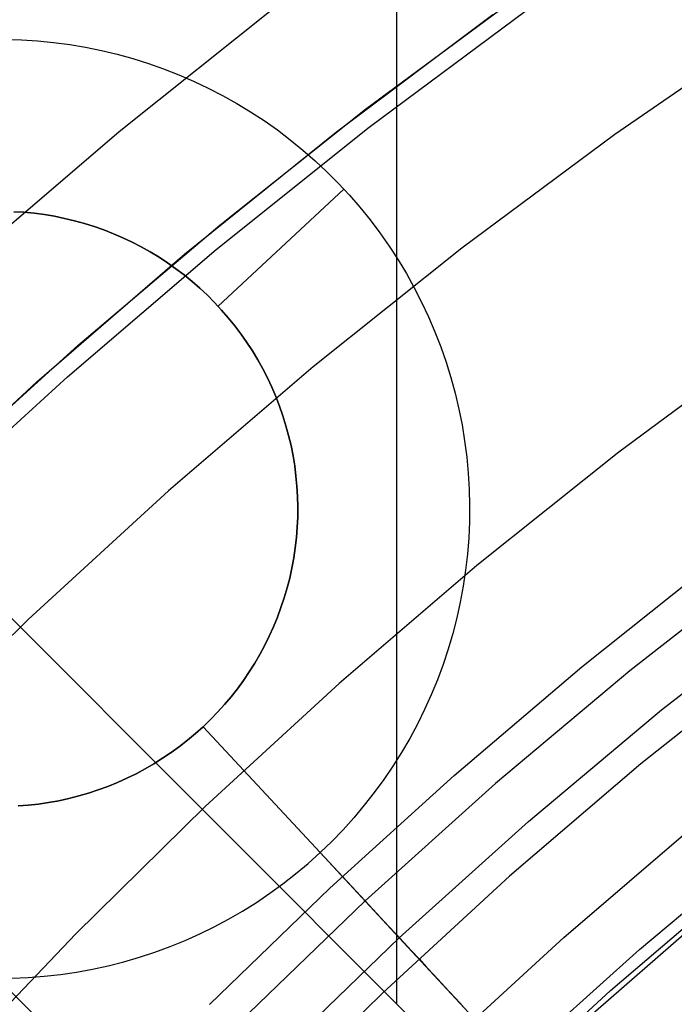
# Model space of a CAD drawing. Header units: millimetres. Extents: x 9001 to 10165, y -167 to 850.
# Tile 61 of 216: x 9553 to 9558, y 510 to 518. Entities that reach past the tile are written whole.
import ezdxf

# ---------------------------------------------------------------- set-up
doc = ezdxf.new("R2010")
doc.units = ezdxf.units.MM
for name, color, linetype in [('1', 7, 'Continuous'), ('COLOR EXT', 7, 'Continuous'), ('luz', 7, 'Continuous'), ('PLASTICO NEGRO', 7, 'Continuous')]:
    doc.layers.add(name, color=color, linetype=linetype)

msp = doc.modelspace()

# ---------------------------------------------------------------- linework, layer by layer
at = {"layer": '1', "color": 250, "true_color": 0x111111}
for p, q in [((9555.5789, 516.9794, 98.6312), (9556.7097, 517.818, 98.6312)), ((9555.3597, 516.8101, 98.6312), (9556.5412, 517.6966, 98.6312)), ((9554.4761, 516.1041, 98.6312), (9555.5789, 516.9794, 98.6312)), ((9554.2094, 515.8834, 98.6312), (9555.3597, 516.8101, 98.6312)), ((9553.4026, 515.1933, 98.6312), (9554.4761, 516.1041, 98.6312)), ((9553.0915, 514.9179, 98.6312), (9554.2094, 515.8834, 98.6312)), ((9552.3594, 514.2478, 98.6312), (9553.4026, 515.1933, 98.6312)), ((9552.0075, 513.9145, 98.6312), (9553.0915, 514.9179, 98.6312)), ((9557.2143, 512.7629, 223.9189), (9558.2054, 513.5535, 223.9189)), ((9556.2488, 511.9414, 223.9189), (9557.2143, 512.7629, 223.9189)), ((9555.3098, 511.0899, 223.9189), (9556.2488, 511.9414, 223.9189)), ((9557.0789, 510.717, 223.7348), (9558.0556, 511.5526, 223.7348)), ((9554.3984, 510.2092, 223.9189), (9555.3098, 511.0899, 223.9189)), ((9558.2054, 510.9309, 223.7592), (9557.2407, 510.0897, 223.7592)), ((9556.1316, 509.8481, 223.7348), (9557.0789, 510.717, 223.7348))]:
    msp.add_line(p, q, dxfattribs=at)
at = {"layer": 'COLOR EXT', "color": 30, "true_color": 0xff8d00}
for p, q in [((9555.8168, 510.2138, 21.2621), (9555.8168, 551.0768, 21.2621)), ((9530.8634, 535.1672, 21.2621), (9557.7341, 508.2966, 21.2621)), ((9557.7341, 508.2966, 25.2621), (9530.8634, 535.1672, 25.2621)), ((9530.8634, 535.1672, 23.2621), (9557.7341, 508.2966, 23.2621)), ((9529.4492, 533.753, 25.2621), (9556.3201, 506.8821, 25.2621)), ((9556.3201, 506.8821, 21.2621), (9529.4492, 533.753, 21.2621)), ((9556.3201, 506.8821, 23.2621), (9529.4492, 533.753, 23.2621))]:
    msp.add_line(p, q, dxfattribs=at)
at = {"layer": 'luz', "color": 7, "true_color": 0xffffff}
for p, q in [((9554.9023, 517.7571, -23.5653), (9553.7133, 516.8089, -23.5653)), ((9555.6054, 516.8434, -23.8728), (9556.7945, 517.7263, -23.8728)), ((9558.6517, 517.6076, -24.1804), (9557.4657, 516.7889, -24.1804)), ((9553.7133, 516.8089, -23.5653), (9552.5578, 515.8202, -23.5653)), ((9554.4476, 515.9201, -23.8728), (9555.6054, 516.8434, -23.8728)), ((9557.4657, 516.7889, -24.1804), (9556.3086, 515.9298, -24.1804)), ((9553.3223, 514.9573, -23.8728), (9554.4476, 515.9201, -23.8728)), ((9556.3086, 515.9298, -24.1804), (9555.1818, 515.0312, -24.1804)), ((9558.5993, 515.2058, -23.1173), (9557.4961, 514.3868, -23.1173)), ((9555.1818, 515.0312, -24.1804), (9554.0868, 514.0943, -24.1804)), ((9552.2309, 513.9562, -23.8728), (9553.3223, 514.9573, -23.8728)), ((9557.4961, 514.3868, -23.1173), (9556.4219, 513.5301, -23.1173)), ((9554.0868, 514.0943, -24.1804), (9553.0247, 513.1202, -24.1804)), ((9556.4219, 513.5301, -23.1173), (9555.378, 512.6369, -23.1173)), ((9553.0247, 513.1202, -24.1804), (9551.9969, 512.11, -24.1804)), ((9558.6837, 512.8437, -22.0543), (9557.662, 512.029, -22.0543)), ((9555.378, 512.6369, -23.1173), (9554.3654, 511.7082, -23.1173)), ((9557.662, 512.029, -22.0543), (9556.6691, 511.1795, -22.0543)), ((9554.3654, 511.7082, -23.1173), (9553.3855, 510.7451, -23.1173)), ((9556.6691, 511.1795, -22.0543), (9555.7061, 510.2962, -22.0543)), ((9557.4336, 510.3165, -22.3618), (9558.3963, 511.1402, -22.3618)), ((9553.3855, 510.7451, -23.1173), (9552.4395, 509.7487, -23.1173)), ((9555.7061, 510.2962, -22.0543), (9554.7742, 509.3802, -22.0543)), ((9556.5, 509.4601, -22.3618), (9557.4336, 510.3165, -22.3618))]:
    msp.add_line(p, q, dxfattribs=at)
at = {"layer": 'PLASTICO NEGRO', "color": 254, "true_color": 0xcad1ee}
for p, q in [((9552.8518, 517.5074, 33.5621), (9552.9743, 517.504, 33.5621)), ((9552.9743, 517.504, 33.5621), (9553.0967, 517.4965, 33.5621)), ((9553.0967, 517.4965, 33.5621), (9553.2186, 517.4847, 33.5621)), ((9553.2186, 517.4847, 33.5621), (9553.3401, 517.4687, 33.5621)), ((9553.3401, 517.4687, 33.5621), (9553.461, 517.4485, 33.5621)), ((9553.461, 517.4485, 33.5621), (9553.5811, 517.4242, 33.5621)), ((9553.5811, 517.4242, 33.5621), (9553.7003, 517.3957, 33.5621)), ((9553.7003, 517.3957, 33.5621), (9553.8185, 517.3632, 33.5621)), ((9553.8185, 517.3632, 33.5621), (9553.9354, 517.3266, 33.5621)), ((9553.9354, 517.3266, 33.5621), (9554.051, 517.2859, 33.5621)), ((9554.051, 517.2859, 33.5621), (9554.1652, 517.2413, 33.5621)), ((9554.1652, 517.2413, 33.5621), (9554.2777, 517.1928, 33.5621)), ((9554.2777, 517.1928, 33.5621), (9554.3885, 517.1404, 33.5621)), ((9554.3885, 517.1404, 33.5621), (9554.4974, 517.0843, 33.5621)), ((9554.4974, 517.0843, 33.5621), (9554.6044, 517.0244, 33.5621)), ((9554.6044, 517.0244, 33.5621), (9554.7092, 516.9608, 33.5621)), ((9554.7092, 516.9608, 33.5621), (9554.8117, 516.8937, 33.5621)), ((9554.8117, 516.8937, 33.5621), (9554.9118, 516.8231, 33.5621)), ((9554.9118, 516.8231, 33.5621), (9555.0095, 516.749, 33.5621)), ((9555.0095, 516.749, 33.5621), (9555.1045, 516.6717, 33.5621)), ((9555.1045, 516.6717, 33.5621), (9555.1969, 516.5911, 33.5621)), ((9555.1969, 516.5911, 33.5621), (9555.2863, 516.5073, 33.5621)), ((9555.2863, 516.5073, 33.5621), (9555.3729, 516.4206, 33.5621)), ((9554.4634, 515.4904, 34.8621), (9555.415, 516.3761, 33.5621)), ((9555.3729, 516.4206, 33.5621), (9555.4564, 516.3309, 33.5621)), ((9555.4564, 516.3309, 33.5621), (9555.5367, 516.2383, 33.5621)), ((9555.5367, 516.2383, 33.5621), (9555.6138, 516.1431, 33.5621)), ((9552.994, 516.2005, 34.8621), (9552.9165, 516.2053, 34.8621)), ((9552.9165, 516.2053, 35.0621), (9552.994, 516.2005, 35.0621)), ((9552.994, 516.2005, 34.9621), (9552.9165, 516.2053, 34.9621)), ((9553.0713, 516.1931, 34.8621), (9552.994, 516.2005, 34.8621)), ((9552.994, 516.2005, 35.0621), (9553.0713, 516.1931, 35.0621)), ((9553.0713, 516.1931, 34.9621), (9552.994, 516.2005, 34.9621)), ((9553.1483, 516.1829, 34.8621), (9553.0713, 516.1931, 34.8621)), ((9553.0713, 516.1931, 35.0621), (9553.1483, 516.1829, 35.0621)), ((9553.1483, 516.1829, 34.9621), (9553.0713, 516.1931, 34.9621)), ((9553.2249, 516.1702, 34.8621), (9553.1483, 516.1829, 34.8621)), ((9553.1483, 516.1829, 35.0621), (9553.2249, 516.1702, 35.0621)), ((9553.2249, 516.1702, 34.9621), (9553.1483, 516.1829, 34.9621)), ((9553.301, 516.1547, 34.8621), (9553.2249, 516.1702, 34.8621)), ((9553.2249, 516.1702, 35.0621), (9553.301, 516.1547, 35.0621)), ((9553.301, 516.1547, 34.9621), (9553.2249, 516.1702, 34.9621)), ((9553.3766, 516.1367, 34.8621), (9553.301, 516.1547, 34.8621)), ((9553.301, 516.1547, 35.0621), (9553.3766, 516.1367, 35.0621)), ((9553.3766, 516.1367, 34.9621), (9553.301, 516.1547, 34.9621)), ((9553.4515, 516.1161, 34.8621), (9553.3766, 516.1367, 34.8621)), ((9553.3766, 516.1367, 35.0621), (9553.4515, 516.1161, 35.0621)), ((9553.4515, 516.1161, 34.9621), (9553.3766, 516.1367, 34.9621)), ((9555.6138, 516.1431, 33.5621), (9555.6876, 516.0452, 33.5621)), ((9553.5256, 516.0928, 34.8621), (9553.4515, 516.1161, 34.8621)), ((9553.4515, 516.1161, 35.0621), (9553.5256, 516.0928, 35.0621)), ((9553.5256, 516.0928, 34.9621), (9553.4515, 516.1161, 34.9621)), ((9553.5989, 516.0671, 34.8621), (9553.5256, 516.0928, 34.8621)), ((9553.5256, 516.0928, 35.0621), (9553.5989, 516.0671, 35.0621)), ((9553.5989, 516.0671, 34.9621), (9553.5256, 516.0928, 34.9621)), ((9553.6712, 516.0388, 34.8621), (9553.5989, 516.0671, 34.8621)), ((9553.5989, 516.0671, 35.0621), (9553.6712, 516.0388, 35.0621)), ((9553.6712, 516.0388, 34.9621), (9553.5989, 516.0671, 34.9621)), ((9553.7426, 516.0081, 34.8621), (9553.6712, 516.0388, 34.8621)), ((9553.6712, 516.0388, 35.0621), (9553.7426, 516.0081, 35.0621)), ((9553.7426, 516.0081, 34.9621), (9553.6712, 516.0388, 34.9621)), ((9553.8128, 515.9749, 34.8621), (9553.7426, 516.0081, 34.8621)), ((9553.7426, 516.0081, 35.0621), (9553.8128, 515.9749, 35.0621)), ((9553.8128, 515.9749, 34.9621), (9553.7426, 516.0081, 34.9621)), ((9555.6876, 516.0452, 33.5621), (9555.7579, 515.9449, 33.5621)), ((9553.8818, 515.9393, 34.8621), (9553.8128, 515.9749, 34.8621)), ((9553.8128, 515.9749, 35.0621), (9553.8818, 515.9393, 35.0621)), ((9553.8818, 515.9393, 34.9621), (9553.8128, 515.9749, 34.9621)), ((9553.9496, 515.9013, 34.8621), (9553.8818, 515.9393, 34.8621)), ((9553.8818, 515.9393, 35.0621), (9553.9496, 515.9013, 35.0621)), ((9553.9496, 515.9013, 34.9621), (9553.8818, 515.9393, 34.9621)), ((9555.7579, 515.9449, 33.5621), (9555.8248, 515.8421, 33.5621)), ((9554.016, 515.861, 34.8621), (9553.9496, 515.9013, 34.8621)), ((9553.9496, 515.9013, 35.0621), (9554.016, 515.861, 35.0621)), ((9554.016, 515.861, 34.9621), (9553.9496, 515.9013, 34.9621)), ((9554.081, 515.8185, 34.8621), (9554.016, 515.861, 34.8621)), ((9554.016, 515.861, 35.0621), (9554.081, 515.8185, 35.0621)), ((9554.081, 515.8185, 34.9621), (9554.016, 515.861, 34.9621)), ((9555.8248, 515.8421, 33.5621), (9555.888, 515.7372, 33.5621)), ((9554.1445, 515.7737, 34.8621), (9554.081, 515.8185, 34.8621)), ((9554.081, 515.8185, 35.0621), (9554.1445, 515.7737, 35.0621)), ((9554.1445, 515.7737, 34.9621), (9554.081, 515.8185, 34.9621)), ((9554.2064, 515.7268, 34.8621), (9554.1445, 515.7737, 34.8621)), ((9554.1445, 515.7737, 35.0621), (9554.2064, 515.7268, 35.0621)), ((9554.2064, 515.7268, 34.9621), (9554.1445, 515.7737, 34.9621)), ((9554.2666, 515.6778, 34.8621), (9554.2064, 515.7268, 34.8621)), ((9554.2064, 515.7268, 35.0621), (9554.2666, 515.6778, 35.0621)), ((9554.2666, 515.6778, 34.9621), (9554.2064, 515.7268, 34.9621)), ((9555.888, 515.7372, 33.5621), (9555.9476, 515.6301, 33.5621)), ((9554.3251, 515.6267, 34.8621), (9554.2666, 515.6778, 34.8621)), ((9554.2666, 515.6778, 35.0621), (9554.3251, 515.6267, 35.0621)), ((9554.3251, 515.6267, 34.9621), (9554.2666, 515.6778, 34.9621)), ((9554.3818, 515.5736, 34.8621), (9554.3251, 515.6267, 34.8621)), ((9554.3251, 515.6267, 35.0621), (9554.3818, 515.5736, 35.0621)), ((9554.3818, 515.5736, 34.9621), (9554.3251, 515.6267, 34.9621)), ((9555.9476, 515.6301, 33.5621), (9556.0035, 515.521, 33.5621)), ((9554.4367, 515.5186, 34.8621), (9554.3818, 515.5736, 34.8621)), ((9554.3818, 515.5736, 35.0621), (9554.4367, 515.5186, 35.0621)), ((9554.4367, 515.5186, 34.9621), (9554.3818, 515.5736, 34.9621)), ((9554.4896, 515.4618, 34.8621), (9554.4367, 515.5186, 34.8621)), ((9554.4367, 515.5186, 35.0621), (9554.4896, 515.4618, 35.0621)), ((9554.4896, 515.4618, 34.9621), (9554.4367, 515.5186, 34.9621)), ((9554.4634, 515.4904, 34.8621), (9554.4634, 515.4904, 35.0621)), ((9556.0035, 515.521, 33.5621), (9556.0555, 515.4101, 33.5621)), ((9554.5405, 515.4031, 34.8621), (9554.4896, 515.4618, 34.8621)), ((9554.4896, 515.4618, 35.0621), (9554.5405, 515.4031, 35.0621)), ((9554.5405, 515.4031, 34.9621), (9554.4896, 515.4618, 34.9621)), ((9554.5894, 515.3427, 34.8621), (9554.5405, 515.4031, 34.8621)), ((9554.5405, 515.4031, 35.0621), (9554.5894, 515.3427, 35.0621)), ((9554.5894, 515.3427, 34.9621), (9554.5405, 515.4031, 34.9621)), ((9556.0555, 515.4101, 33.5621), (9556.1038, 515.2974, 33.5621)), ((9554.6361, 515.2807, 34.8621), (9554.5894, 515.3427, 34.8621)), ((9554.5894, 515.3427, 35.0621), (9554.6361, 515.2807, 35.0621)), ((9554.6361, 515.2807, 34.9621), (9554.5894, 515.3427, 34.9621)), ((9554.6807, 515.2171, 34.8621), (9554.6361, 515.2807, 34.8621)), ((9554.6361, 515.2807, 35.0621), (9554.6807, 515.2171, 35.0621)), ((9554.6807, 515.2171, 34.9621), (9554.6361, 515.2807, 34.9621)), ((9556.1038, 515.2974, 33.5621), (9556.148, 515.1831, 33.5621)), ((9554.7231, 515.152, 34.8621), (9554.6807, 515.2171, 34.8621)), ((9554.6807, 515.2171, 35.0621), (9554.7231, 515.152, 35.0621)), ((9554.7231, 515.152, 34.9621), (9554.6807, 515.2171, 34.9621)), ((9556.148, 515.1831, 33.5621), (9556.1884, 515.0674, 33.5621)), ((9554.7632, 515.0855, 34.8621), (9554.7231, 515.152, 34.8621)), ((9554.7231, 515.152, 35.0621), (9554.7632, 515.0855, 35.0621)), ((9554.7632, 515.0855, 34.9621), (9554.7231, 515.152, 34.9621)), ((9554.8009, 515.0176, 34.8621), (9554.7632, 515.0855, 34.8621)), ((9554.7632, 515.0855, 35.0621), (9554.8009, 515.0176, 35.0621)), ((9554.8009, 515.0176, 34.9621), (9554.7632, 515.0855, 34.9621)), ((9556.1884, 515.0674, 33.5621), (9556.2247, 514.9503, 33.5621)), ((9554.8363, 514.9485, 34.8621), (9554.8009, 515.0176, 34.8621)), ((9554.8009, 515.0176, 35.0621), (9554.8363, 514.9485, 35.0621)), ((9554.8363, 514.9485, 34.9621), (9554.8009, 515.0176, 34.9621)), ((9554.8693, 514.8782, 34.8621), (9554.8363, 514.9485, 34.8621)), ((9554.8363, 514.9485, 35.0621), (9554.8693, 514.8782, 35.0621)), ((9554.8693, 514.8782, 34.9621), (9554.8363, 514.9485, 34.9621)), ((9556.2247, 514.9503, 33.5621), (9556.2569, 514.8321, 33.5621)), ((9554.8999, 514.8068, 34.8621), (9554.8693, 514.8782, 34.8621)), ((9554.8693, 514.8782, 35.0621), (9554.8999, 514.8068, 35.0621)), ((9554.8999, 514.8068, 34.9621), (9554.8693, 514.8782, 34.9621)), ((9554.928, 514.7343, 34.8621), (9554.8999, 514.8068, 34.8621)), ((9554.8999, 514.8068, 35.0621), (9554.928, 514.7343, 35.0621)), ((9554.928, 514.7343, 34.9621), (9554.8999, 514.8068, 34.9621)), ((9556.2569, 514.8321, 33.5621), (9556.285, 514.7128, 33.5621)), ((9554.9535, 514.661, 34.8621), (9554.928, 514.7343, 34.8621)), ((9554.928, 514.7343, 35.0621), (9554.9535, 514.661, 35.0621)), ((9554.9535, 514.661, 34.9621), (9554.928, 514.7343, 34.9621)), ((9554.9765, 514.5868, 34.8621), (9554.9535, 514.661, 34.8621)), ((9554.9535, 514.661, 35.0621), (9554.9765, 514.5868, 35.0621)), ((9554.9765, 514.5868, 34.9621), (9554.9535, 514.661, 34.9621)), ((9556.285, 514.7128, 33.5621), (9556.309, 514.5927, 33.5621)), ((9554.997, 514.5119, 34.8621), (9554.9765, 514.5868, 34.8621)), ((9554.9765, 514.5868, 35.0621), (9554.997, 514.5119, 35.0621)), ((9554.997, 514.5119, 34.9621), (9554.9765, 514.5868, 34.9621)), ((9556.309, 514.5927, 33.5621), (9556.3289, 514.4717, 33.5621)), ((9555.0148, 514.4363, 34.8621), (9554.997, 514.5119, 34.8621)), ((9554.997, 514.5119, 35.0621), (9555.0148, 514.4363, 35.0621)), ((9555.0148, 514.4363, 34.9621), (9554.997, 514.5119, 34.9621)), ((9555.03, 514.3601, 34.8621), (9555.0148, 514.4363, 34.8621)), ((9555.0148, 514.4363, 35.0621), (9555.03, 514.3601, 35.0621)), ((9555.03, 514.3601, 34.9621), (9555.0148, 514.4363, 34.9621)), ((9556.3289, 514.4717, 33.5621), (9556.3445, 514.3502, 33.5621)), ((9555.0426, 514.2834, 34.8621), (9555.03, 514.3601, 34.8621)), ((9555.03, 514.3601, 35.0621), (9555.0426, 514.2834, 35.0621)), ((9555.0426, 514.2834, 34.9621), (9555.03, 514.3601, 34.9621)), ((9556.3445, 514.3502, 33.5621), (9556.356, 514.2282, 33.5621)), ((9555.0525, 514.2064, 34.8621), (9555.0426, 514.2834, 34.8621)), ((9555.0426, 514.2834, 35.0621), (9555.0525, 514.2064, 35.0621)), ((9555.0525, 514.2064, 34.9621), (9555.0426, 514.2834, 34.9621)), ((9555.0597, 514.1291, 34.8621), (9555.0525, 514.2064, 34.8621)), ((9555.0525, 514.2064, 35.0621), (9555.0597, 514.1291, 35.0621)), ((9555.0597, 514.1291, 34.9621), (9555.0525, 514.2064, 34.9621)), ((9556.356, 514.2282, 33.5621), (9556.3632, 514.1058, 33.5621)), ((9555.0643, 514.0515, 34.8621), (9555.0597, 514.1291, 34.8621)), ((9555.0597, 514.1291, 35.0621), (9555.0643, 514.0515, 35.0621)), ((9555.0643, 514.0515, 34.9621), (9555.0597, 514.1291, 34.9621)), ((9555.0662, 513.9739, 34.8621), (9555.0643, 514.0515, 34.8621)), ((9555.0643, 514.0515, 35.0621), (9555.0662, 513.9739, 35.0621)), ((9555.0662, 513.9739, 34.9621), (9555.0643, 514.0515, 34.9621)), ((9556.3632, 514.1058, 33.5621), (9556.3662, 513.9833, 33.5621)), ((9556.3662, 513.9833, 33.5621), (9556.365, 513.8608, 33.5621)), ((9555.0655, 513.8962, 34.8621), (9555.0662, 513.9739, 34.8621)), ((9555.0662, 513.9739, 35.0621), (9555.0655, 513.8962, 35.0621)), ((9555.0655, 513.8962, 34.9621), (9555.0662, 513.9739, 34.9621)), ((9555.062, 513.8186, 34.8621), (9555.0655, 513.8962, 34.8621)), ((9555.0655, 513.8962, 35.0621), (9555.062, 513.8186, 35.0621)), ((9555.062, 513.8186, 34.9621), (9555.0655, 513.8962, 34.9621)), ((9556.365, 513.8608, 33.5621), (9556.3595, 513.7383, 33.5621)), ((9555.0559, 513.7412, 34.8621), (9555.062, 513.8186, 34.8621)), ((9555.062, 513.8186, 35.0621), (9555.0559, 513.7412, 35.0621)), ((9555.0559, 513.7412, 34.9621), (9555.062, 513.8186, 34.9621)), ((9555.0471, 513.664, 34.8621), (9555.0559, 513.7412, 34.8621)), ((9555.0559, 513.7412, 35.0621), (9555.0471, 513.664, 35.0621)), ((9555.0471, 513.664, 34.9621), (9555.0559, 513.7412, 34.9621)), ((9556.3595, 513.7383, 33.5621), (9556.3498, 513.6162, 33.5621)), ((9555.0356, 513.5872, 34.8621), (9555.0471, 513.664, 34.8621)), ((9555.0471, 513.664, 35.0621), (9555.0356, 513.5872, 35.0621)), ((9555.0356, 513.5872, 34.9621), (9555.0471, 513.664, 34.9621)), ((9556.3498, 513.6162, 33.5621), (9556.336, 513.4944, 33.5621)), ((9555.0215, 513.5108, 34.8621), (9555.0356, 513.5872, 34.8621)), ((9555.0356, 513.5872, 35.0621), (9555.0215, 513.5108, 35.0621)), ((9555.0215, 513.5108, 34.9621), (9555.0356, 513.5872, 34.9621)), ((9558.6254, 513.5505, 35.0621), (9557.5794, 512.7334, 35.0621)), ((9555.0048, 513.435, 34.8621), (9555.0215, 513.5108, 34.8621)), ((9555.0215, 513.5108, 35.0621), (9555.0048, 513.435, 35.0621)), ((9555.0048, 513.435, 34.9621), (9555.0215, 513.5108, 34.9621)), ((9556.336, 513.4944, 33.5621), (9556.3179, 513.3732, 33.5621)), ((9554.9854, 513.3597, 34.8621), (9555.0048, 513.435, 34.8621)), ((9555.0048, 513.435, 35.0621), (9554.9854, 513.3597, 35.0621)), ((9554.9854, 513.3597, 34.9621), (9555.0048, 513.435, 34.9621)), ((9554.9635, 513.2852, 34.8621), (9554.9854, 513.3597, 34.8621)), ((9554.9854, 513.3597, 35.0621), (9554.9635, 513.2852, 35.0621)), ((9554.9635, 513.2852, 34.9621), (9554.9854, 513.3597, 34.9621)), ((9556.3179, 513.3732, 33.5621), (9556.2956, 513.2527, 33.5621)), ((9554.939, 513.2115, 34.8621), (9554.9635, 513.2852, 34.8621)), ((9554.9635, 513.2852, 35.0621), (9554.939, 513.2115, 35.0621)), ((9554.939, 513.2115, 34.9621), (9554.9635, 513.2852, 34.9621)), ((9556.2956, 513.2527, 33.5621), (9556.2692, 513.133, 33.5621)), ((9557.8186, 512.4378, 33.5621), (9558.8543, 513.2469, 33.5621)), ((9554.912, 513.1387, 34.8621), (9554.939, 513.2115, 34.8621)), ((9554.939, 513.2115, 35.0621), (9554.912, 513.1387, 35.0621)), ((9554.912, 513.1387, 34.9621), (9554.939, 513.2115, 34.9621)), ((9554.8825, 513.0668, 34.8621), (9554.912, 513.1387, 34.8621)), ((9554.912, 513.1387, 35.0621), (9554.8825, 513.0668, 35.0621)), ((9554.8825, 513.0668, 34.9621), (9554.912, 513.1387, 34.9621)), ((9556.2692, 513.133, 33.5621), (9556.2387, 513.0143, 33.5621)), ((9554.8505, 512.9961, 34.8621), (9554.8825, 513.0668, 34.8621)), ((9554.8825, 513.0668, 35.0621), (9554.8505, 512.9961, 35.0621)), ((9554.8505, 512.9961, 34.9621), (9554.8825, 513.0668, 34.9621)), ((9556.2387, 513.0143, 33.5621), (9556.2041, 512.8968, 33.5621)), ((9554.8161, 512.9264, 34.8621), (9554.8505, 512.9961, 34.8621)), ((9554.8505, 512.9961, 35.0621), (9554.8161, 512.9264, 35.0621)), ((9554.8161, 512.9264, 34.9621), (9554.8505, 512.9961, 34.9621)), ((9554.7793, 512.858, 34.8621), (9554.8161, 512.9264, 34.8621)), ((9554.8161, 512.9264, 35.0621), (9554.7793, 512.858, 35.0621)), ((9554.7793, 512.858, 34.9621), (9554.8161, 512.9264, 34.9621)), ((9556.2041, 512.8968, 33.5621), (9556.1655, 512.7805, 33.5621)), ((9554.6988, 512.7252, 34.8621), (9554.7402, 512.7909, 34.8621)), ((9554.7402, 512.7909, 35.0621), (9554.6988, 512.7252, 35.0621)), ((9554.6988, 512.7252, 34.9621), (9554.7402, 512.7909, 34.9621)), ((9554.7402, 512.7909, 34.8621), (9554.7793, 512.858, 34.8621)), ((9554.7793, 512.858, 35.0621), (9554.7402, 512.7909, 35.0621)), ((9554.7402, 512.7909, 34.9621), (9554.7793, 512.858, 34.9621)), ((9554.6551, 512.661, 34.8621), (9554.6988, 512.7252, 34.8621)), ((9554.6988, 512.7252, 35.0621), (9554.6551, 512.661, 35.0621)), ((9554.6551, 512.661, 34.9621), (9554.6988, 512.7252, 34.9621)), ((9556.1655, 512.7805, 33.5621), (9556.1228, 512.6656, 33.5621)), ((9557.5794, 512.7334, 35.0621), (9556.5622, 511.8806, 35.0621)), ((9554.6093, 512.5983, 34.8621), (9554.6551, 512.661, 34.8621)), ((9554.6551, 512.661, 35.0621), (9554.6093, 512.5983, 35.0621)), ((9554.6093, 512.5983, 34.9621), (9554.6551, 512.661, 34.9621)), ((9556.1228, 512.6656, 33.5621), (9556.0763, 512.5522, 33.5621)), ((9554.5613, 512.5372, 34.8621), (9554.6093, 512.5983, 34.8621)), ((9554.6093, 512.5983, 35.0621), (9554.5613, 512.5372, 35.0621)), ((9554.5613, 512.5372, 34.9621), (9554.6093, 512.5983, 34.9621)), ((9554.5112, 512.4778, 34.8621), (9554.5613, 512.5372, 34.8621)), ((9554.5613, 512.5372, 35.0621), (9554.5112, 512.4778, 35.0621)), ((9554.5112, 512.4778, 34.9621), (9554.5613, 512.5372, 34.9621)), ((9556.0763, 512.5522, 33.5621), (9556.0258, 512.4405, 33.5621)), ((9554.4051, 512.3644, 34.8621), (9554.4591, 512.4202, 34.8621)), ((9554.4591, 512.4202, 35.0621), (9554.4051, 512.3644, 35.0621)), ((9554.4051, 512.3644, 34.9621), (9554.4591, 512.4202, 34.9621)), ((9554.4591, 512.4202, 34.8621), (9554.5112, 512.4778, 34.8621)), ((9554.5112, 512.4778, 35.0621), (9554.4591, 512.4202, 35.0621)), ((9554.4591, 512.4202, 34.9621), (9554.5112, 512.4778, 34.9621)), ((9556.0258, 512.4405, 33.5621), (9555.9715, 512.3306, 33.5621)), ((9556.8115, 511.5935, 33.5621), (9557.8186, 512.4378, 33.5621)), ((9554.3492, 512.3105, 34.8621), (9554.4051, 512.3644, 34.8621)), ((9554.4051, 512.3644, 35.0621), (9554.3492, 512.3105, 35.0621)), ((9554.3492, 512.3105, 34.9621), (9554.4051, 512.3644, 34.9621)), ((9554.3492, 512.3105, 34.8621), (9554.2914, 512.2586, 34.8621)), ((9554.3492, 512.3105, 35.0621), (9554.2914, 512.2586, 35.0621)), ((9554.2914, 512.2586, 34.9621), (9554.3492, 512.3105, 34.9621)), ((9555.2348, 511.3589, 33.5621), (9554.3492, 512.3105, 34.8621)), ((9554.3492, 512.3105, 34.8621), (9554.3492, 512.3105, 35.0621)), ((9554.3492, 512.3105, 35.0621), (9555.5751, 510.9932, 35.0621)), ((9555.9715, 512.3306, 33.5621), (9555.9135, 512.2227, 33.5621)), ((9554.2319, 512.2087, 34.8621), (9554.1707, 512.1608, 34.8621)), ((9554.2319, 512.2087, 35.0621), (9554.1707, 512.1608, 35.0621)), ((9554.1707, 512.1608, 34.9621), (9554.2319, 512.2087, 34.9621)), ((9554.2914, 512.2586, 34.8621), (9554.2319, 512.2087, 34.8621)), ((9554.2914, 512.2586, 35.0621), (9554.2319, 512.2087, 35.0621)), ((9554.2319, 512.2087, 34.9621), (9554.2914, 512.2586, 34.9621)), ((9555.9135, 512.2227, 33.5621), (9555.8518, 512.1168, 33.5621)), ((9554.1707, 512.1608, 34.8621), (9554.1078, 512.1152, 34.8621)), ((9554.1707, 512.1608, 35.0621), (9554.1078, 512.1152, 35.0621)), ((9554.1078, 512.1152, 34.9621), (9554.1707, 512.1608, 34.9621)), ((9555.8518, 512.1168, 33.5621), (9555.7864, 512.0132, 33.5621)), ((9554.0435, 512.0717, 34.8621), (9553.9776, 512.0305, 34.8621)), ((9554.0435, 512.0717, 35.0621), (9553.9776, 512.0305, 35.0621)), ((9553.9776, 512.0305, 34.9621), (9554.0435, 512.0717, 34.9621)), ((9554.1078, 512.1152, 34.8621), (9554.0435, 512.0717, 34.8621)), ((9554.1078, 512.1152, 35.0621), (9554.0435, 512.0717, 35.0621)), ((9554.0435, 512.0717, 34.9621), (9554.1078, 512.1152, 34.9621)), ((9553.9104, 511.9915, 34.8621), (9553.8419, 511.9549, 34.8621)), ((9553.9104, 511.9915, 35.0621), (9553.8419, 511.9549, 35.0621)), ((9553.8419, 511.9549, 34.9621), (9553.9104, 511.9915, 34.9621)), ((9553.9776, 512.0305, 34.8621), (9553.9104, 511.9915, 34.8621)), ((9553.9776, 512.0305, 35.0621), (9553.9104, 511.9915, 35.0621)), ((9553.9104, 511.9915, 34.9621), (9553.9776, 512.0305, 34.9621)), ((9555.7864, 512.0132, 33.5621), (9555.7176, 511.9118, 33.5621)), ((9553.7722, 511.9207, 34.8621), (9553.7013, 511.8889, 34.8621)), ((9553.7722, 511.9207, 35.0621), (9553.7013, 511.8889, 35.0621)), ((9553.7013, 511.8889, 34.9621), (9553.7722, 511.9207, 34.9621)), ((9553.8419, 511.9549, 34.8621), (9553.7722, 511.9207, 34.8621)), ((9553.8419, 511.9549, 35.0621), (9553.7722, 511.9207, 35.0621)), ((9553.7722, 511.9207, 34.9621), (9553.8419, 511.9549, 34.9621)), ((9555.7176, 511.9118, 33.5621), (9555.6452, 511.8129, 33.5621)), ((9553.5565, 511.8328, 34.8621), (9553.4827, 511.8085, 34.8621)), ((9553.5565, 511.8328, 35.0621), (9553.4827, 511.8085, 35.0621)), ((9553.4827, 511.8085, 34.9621), (9553.5565, 511.8328, 34.9621)), ((9553.6294, 511.8596, 34.8621), (9553.5565, 511.8328, 34.8621)), ((9553.6294, 511.8596, 35.0621), (9553.5565, 511.8328, 35.0621)), ((9553.5565, 511.8328, 34.9621), (9553.6294, 511.8596, 34.9621)), ((9553.7013, 511.8889, 34.8621), (9553.6294, 511.8596, 34.8621)), ((9553.7013, 511.8889, 35.0621), (9553.6294, 511.8596, 35.0621)), ((9553.6294, 511.8596, 34.9621), (9553.7013, 511.8889, 34.9621)), ((9556.5622, 511.8806, 35.0621), (9555.5751, 510.9932, 35.0621)), ((9553.257, 511.7511, 34.8621), (9553.1805, 511.7372, 34.8621)), ((9553.257, 511.7511, 35.0621), (9553.1805, 511.7372, 35.0621)), ((9553.1805, 511.7372, 34.9621), (9553.257, 511.7511, 34.9621)), ((9553.3329, 511.7677, 34.8621), (9553.257, 511.7511, 34.8621)), ((9553.3329, 511.7677, 35.0621), (9553.257, 511.7511, 35.0621)), ((9553.257, 511.7511, 34.9621), (9553.3329, 511.7677, 34.9621)), ((9553.4081, 511.7868, 34.8621), (9553.3329, 511.7677, 34.8621)), ((9553.4081, 511.7868, 35.0621), (9553.3329, 511.7677, 35.0621)), ((9553.3329, 511.7677, 34.9621), (9553.4081, 511.7868, 34.9621)), ((9553.4827, 511.8085, 34.8621), (9553.4081, 511.7868, 34.8621)), ((9553.4827, 511.8085, 35.0621), (9553.4081, 511.7868, 35.0621)), ((9553.4081, 511.7868, 34.9621), (9553.4827, 511.8085, 34.9621)), ((9555.6452, 511.8129, 33.5621), (9555.5695, 511.7165, 33.5621)), ((9553.0265, 511.7174, 34.8621), (9552.949, 511.7115, 34.8621)), ((9553.0265, 511.7174, 35.0621), (9552.949, 511.7115, 35.0621)), ((9552.949, 511.7115, 34.9621), (9553.0265, 511.7174, 34.9621)), ((9553.1037, 511.726, 34.8621), (9553.0265, 511.7174, 34.8621)), ((9553.1037, 511.726, 35.0621), (9553.0265, 511.7174, 35.0621)), ((9553.0265, 511.7174, 34.9621), (9553.1037, 511.726, 34.9621)), ((9553.1805, 511.7372, 34.8621), (9553.1037, 511.726, 34.8621)), ((9553.1805, 511.7372, 35.0621), (9553.1037, 511.726, 35.0621)), ((9553.1037, 511.726, 34.9621), (9553.1805, 511.7372, 34.9621)), ((9555.5695, 511.7165, 33.5621), (9555.4905, 511.6228, 33.5621)), ((9555.4905, 511.6228, 33.5621), (9555.4083, 511.5319, 33.5621)), ((9555.4083, 511.5319, 33.5621), (9555.3231, 511.4439, 33.5621)), ((9555.8341, 510.7149, 33.5621), (9556.8115, 511.5935, 33.5621)), ((9555.3231, 511.4439, 33.5621), (9555.2348, 511.3589, 33.5621)), ((9557.6511, 510.6264, 34.4306), (9558.6244, 511.4424, 34.4306)), ((9555.1437, 511.2769, 33.5621), (9555.2348, 511.3589, 33.5621)), ((9555.2348, 511.3589, 33.5621), (9555.8341, 510.7149, 33.5621)), ((9555.0497, 511.1982, 33.5621), (9555.1437, 511.2769, 33.5621)), ((9554.9532, 511.1227, 33.5621), (9555.0497, 511.1982, 33.5621)), ((9554.8541, 511.0507, 33.5621), (9554.9532, 511.1227, 33.5621)), ((9554.7525, 510.9821, 33.5621), (9554.8541, 511.0507, 33.5621)), ((9554.6192, 510.0723, 35.0621), (9555.5751, 510.9932, 35.0621)), ((9554.6486, 510.917, 33.5621), (9554.7525, 510.9821, 33.5621)), ((9555.5751, 510.9932, 35.0621), (9555.634, 510.9299, 35.0606)), ((9555.634, 510.9299, 35.0606), (9555.6929, 510.8667, 35.0561)), ((9554.4345, 510.7978, 33.5621), (9554.5426, 510.8556, 33.5621)), ((9554.5426, 510.8556, 33.5621), (9554.6486, 510.917, 33.5621)), ((9555.6929, 510.8667, 35.0561), (9555.7516, 510.8036, 35.0487)), ((9554.3245, 510.7439, 33.5621), (9554.4345, 510.7978, 33.5621)), ((9555.7516, 510.8036, 35.0487), (9555.8101, 510.7407, 35.0382)), ((9554.2127, 510.6937, 33.5621), (9554.3245, 510.7439, 33.5621)), ((9554.8876, 509.8031, 33.5621), (9555.8341, 510.7149, 33.5621)), ((9555.8101, 510.7407, 35.0382), (9555.8683, 510.6782, 35.0248)), ((9555.8341, 510.7149, 33.5621), (9558.4158, 507.9408, 30.1936)), ((9553.9842, 510.6052, 33.5621), (9554.0992, 510.6475, 33.5621)), ((9554.0992, 510.6475, 33.5621), (9554.2127, 510.6937, 33.5621)), ((9555.8683, 510.6782, 35.0248), (9555.9262, 510.616, 35.0084)), ((9556.7066, 509.7774, 34.4306), (9557.6511, 510.6264, 34.4306)), ((9553.7501, 510.5326, 33.5621), (9553.8678, 510.5669, 33.5621)), ((9553.8678, 510.5669, 33.5621), (9553.9842, 510.6052, 33.5621)), ((9555.9262, 510.616, 35.0084), (9555.9836, 510.5543, 34.9891)), ((9555.9836, 510.5543, 34.9891), (9556.0406, 510.493, 34.9669)), ((9553.5116, 510.4763, 33.5621), (9553.6313, 510.5024, 33.5621)), ((9553.6313, 510.5024, 33.5621), (9553.7501, 510.5326, 33.5621)), ((9556.0406, 510.493, 34.9669), (9556.097, 510.4324, 34.9419)), ((9552.9033, 510.4086, 33.5621), (9553.0257, 510.4138, 33.5621)), ((9553.0257, 510.4138, 33.5621), (9553.1479, 510.4231, 33.5621)), ((9553.1479, 510.4231, 33.5621), (9553.2697, 510.4366, 33.5621)), ((9553.2697, 510.4366, 33.5621), (9553.391, 510.4544, 33.5621)), ((9553.391, 510.4544, 33.5621), (9553.5116, 510.4763, 33.5621)), ((9556.097, 510.4324, 34.9419), (9556.1527, 510.3725, 34.9139)), ((9556.1527, 510.3725, 34.9139), (9556.2078, 510.3133, 34.8832)), ((9556.2078, 510.3133, 34.8832), (9556.2621, 510.255, 34.8497)), ((9556.2621, 510.255, 34.8497), (9556.3157, 510.1975, 34.8134))]:
    msp.add_line(p, q, dxfattribs=at)

doc.saveas('drawing.dxf')
